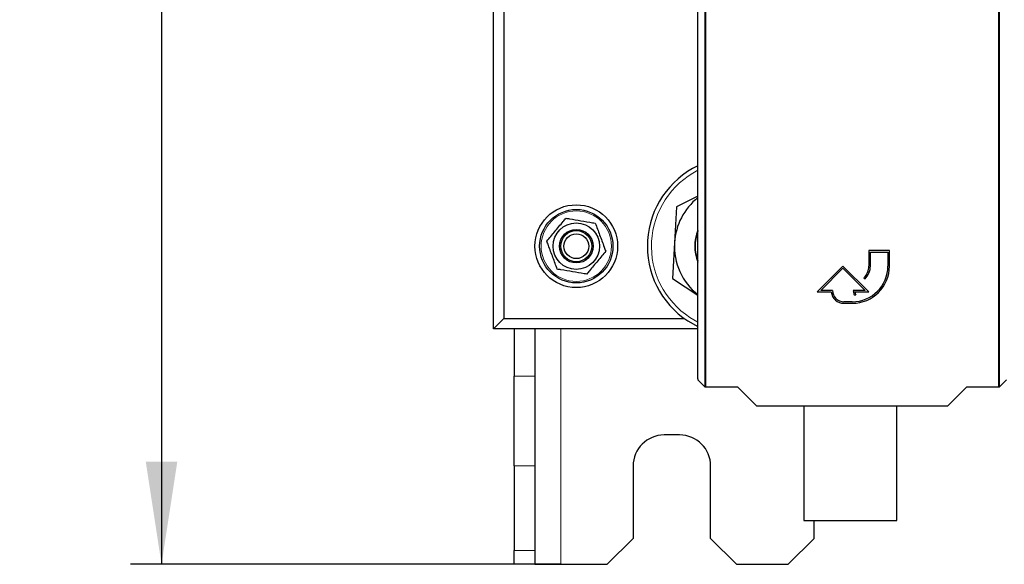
# Model space of a CAD drawing. Header units: millimetres. Extents: x 5 to 418, y 2 to 292.
# Tile 3 of 90: x 43 to 75, y 99 to 116. Entities that reach past the tile are written whole.
import ezdxf

# ---------------------------------------------------------------- set-up
doc = ezdxf.new("R2010")
doc.units = ezdxf.units.MM
doc.layers.add('SLD-0', color=7, linetype='Continuous')
doc.styles.add('SLDTEXTSTYLE0', font='TXT', dxfattribs={"width": 0.605})
doc.dimstyles.new('SLDDIMSTYLE1', dxfattribs={"dimtxt": 3.5, "dimasz": 3.302, "dimexe": 0, "dimexo": 0.0625, "dimgap": 0.875, "dimtad": 1, "dimlfac": 6, "dimrnd": 1e-09, "dimzin": 12, "dimdsep": 46, "dimtxsty": 'SLDTEXTSTYLE0', "dimsah": 1, "dimcen": 0.09, "dimadec": 0, "dimazin": 3, "dimtfac": 1, "dimtofl": 0, "dimtmove": 0, "dimatfit": 3, "dimfxl": 1, "dimfrac": 2, "dimtolj": 1, "dimtzin": 12, "dimarcsym": 0})

# ---------------------------------------------------------------- blocks, each defined once
blk = doc.blocks.new('_D_1')
at = {"layer": 'SLD-0', "color": 7}
for p, q in [((60.33, 260.307), (46.454, 260.307)), ((47.454, 260.307), (47.454, 98.64)), ((60.33, 98.64), (46.454, 98.64))]:
    blk.add_line(p, q, dxfattribs=at)
for points in [[(47.454, 260.307), (46.946, 257.005), (47.962, 257.005)], [(47.454, 98.64), (47.962, 101.942), (46.946, 101.942)]]:
    blk.add_solid(points, dxfattribs=at)
at = {"layer": 'SLD-0', "color": 7, "insert": (42.942, 175.463), "char_height": 3.5, "attachment_point": 1, "rotation": 90, "style": 'SLDTEXTSTYLE0'}
blk.add_mtext('970', dxfattribs=at)

msp = doc.modelspace()

# ---------------------------------------------------------------- linework, layer by layer
at = {"color": 7, "linetype": 'Continuous', "lineweight": 18}
for p, q in [((64.9791, 104.3546), (64.9791, 126.2659)), ((65.0124, 126.2659), (65.0124, 104.354)), ((74.4469, 104.354), (74.4469, 126.2659)), ((74.4803, 126.2659), (74.4803, 104.3546)), ((64.4959, 106.5937), (64.7513, 106.4458)), ((60.3297, 98.6404), (60.3297, 106.2237)), ((58.8297, 104.7026), (59.4964, 104.7026)), ((59.4964, 101.8158), (58.8297, 101.8158)), ((58.8297, 99.087), (59.4964, 99.087))]:
    msp.add_line(p, q, dxfattribs=at)
at = {"color": 7, "linetype": 'Continuous', "lineweight": 25}
for p, q in [((64.7513, 104.6152), (64.7513, 121.1902)), ((58.163, 106.2237), (58.163, 120.2237)), ((58.4964, 120.2237), (58.4964, 106.5571)), ((64.7513, 110.5018), (64.063, 110.1535)), ((64.063, 110.1535), (63.9994, 109.0006)), ((63.9994, 109.0006), (63.9358, 107.8476)), ((70.9297, 108.7491), (70.263, 108.7491)), ((70.263, 108.7491), (70.263, 108.2491)), ((70.313, 108.2491), (70.313, 108.6991)), ((70.313, 108.6991), (70.8797, 108.6991)), ((70.8797, 108.6991), (70.8797, 108.2491)), ((70.9297, 108.2491), (70.9297, 108.7491)), ((69.4297, 108.2491), (68.5964, 107.4157)), ((68.7171, 107.4657), (69.4297, 108.1784)), ((70.263, 107.4157), (69.4297, 108.2491)), ((69.4297, 108.1784), (70.1423, 107.4657)), ((63.9358, 107.8476), (64.7513, 107.3148)), ((70.1068, 107.872), (70.1422, 107.8366)), ((68.5964, 107.4157), (69.0494, 107.4157)), ((69.0964, 107.4657), (68.7171, 107.4657)), ((70.1423, 107.4657), (69.763, 107.4657)), ((69.7898, 107.3257), (69.8398, 107.3257)), ((69.8127, 107.4157), (70.263, 107.4157)), ((69.7297, 107.0991), (69.463, 107.0991)), ((69.463, 107.0491), (69.7297, 107.0491)), ((58.4964, 106.5571), (58.163, 106.2237)), ((58.4964, 106.5571), (64.3167, 106.5571)), ((64.4239, 106.4835), (64.7513, 106.299)), ((64.7513, 106.2237), (58.163, 106.2237)), ((58.8297, 106.2237), (58.8297, 104.7026)), ((59.4964, 106.2237), (59.4964, 104.7026)), ((58.8297, 101.8158), (58.8297, 104.7026)), ((59.4964, 104.7026), (59.4964, 101.8158)), ((64.7519, 104.5818), (64.9791, 104.3546)), ((74.4803, 104.3546), (74.7075, 104.5818)), ((65.0124, 104.354), (66.0332, 104.354)), ((66.0332, 104.354), (66.6439, 103.7433)), ((72.8154, 103.7433), (73.4262, 104.354)), ((73.4262, 104.354), (74.4469, 104.354)), ((66.6439, 103.7433), (72.8154, 103.7433)), ((68.163, 103.7433), (68.163, 100.0514)), ((71.163, 100.0514), (71.163, 103.7433)), ((64.163, 102.8071), (63.663, 102.8071)), ((58.8297, 101.8158), (58.8297, 99.087)), ((59.4964, 101.8158), (59.4964, 99.087)), ((62.663, 101.8071), (62.663, 99.4737)), ((65.163, 99.4737), (65.163, 101.8071)), ((68.163, 100.0514), (69.6262, 100.0514)), ((68.4964, 99.4737), (68.4964, 100.0514)), ((69.6262, 100.0514), (71.163, 100.0514)), ((61.8297, 98.6404), (62.663, 99.4737)), ((65.163, 99.4737), (65.9964, 98.6404)), ((67.663, 98.6404), (68.4964, 99.4737)), ((58.8297, 98.6404), (58.8297, 99.087)), ((59.4964, 99.087), (59.4964, 98.6404)), ((59.4964, 98.6404), (58.8297, 98.6404)), ((59.4964, 98.6404), (60.3297, 98.6404)), ((60.3297, 98.6404), (61.8297, 98.6404)), ((65.9964, 98.6404), (67.663, 98.6404))]:
    msp.add_line(p, q, dxfattribs=at)
for radius in [1.3333, 1.1833, 0.75, 0.5417, 0.5, 0.4]:
    msp.add_circle((60.8297, 108.8904), radius, dxfattribs=at)
at = {"color": 7, "linetype": 'Continuous', "lineweight": 18}
msp.add_circle((60.8297, 108.8904), 1.1352, dxfattribs=at)
at = {"color": 7, "linetype": 'Continuous', "lineweight": 25}
for centre, radius, start, end in [((65.9964, 108.8904), 2.875, 115.66168, 236.84238), ((65.9964, 108.8904), 2, 128.50029, 176.84238), ((65.9964, 108.8904), 1.3471, 157.55501, 202.44499), ((65.9964, 108.8904), 1.3333, 159.03158, 200.96842), ((65.9964, 108.8904), 2, 176.84238, 231.49971), ((69.7297, 108.2491), 1.2, 270, 360), ((69.7297, 108.2491), 1.15, 270, 360), ((69.7297, 108.2491), 0.5333, 315, 360), ((69.7297, 108.2491), 0.5833, 315, 360), ((69.463, 107.4657), 0.4167, 186.8921, 270), ((69.463, 107.4657), 0.3667, 180, 270), ((70.1423, 107.4657), 0.3793, 180, 201.66618), ((70.1423, 107.4657), 0.3333, 188.62693, 204.84083), ((63.663, 101.8071), 1, 90, 180), ((64.163, 101.8071), 1, 0, 90)]:
    msp.add_arc(centre, radius, start, end, dxfattribs=at)
at = {"color": 7, "linetype": 'Continuous', "lineweight": 18}
msp.add_arc((65.9964, 108.8904), 2.7434, 116.98963, 236.84238, dxfattribs=at)
at = {"color": 7, "linetype": 'Continuous', "lineweight": 25}
for centre, major_axis, start_param, end_param in [((64.7519, 104.6152), (0, 0.0333), 1.5707963, 3.1241394), ((65.0124, 104.3546), (0.0333, 0), 3.1590459, 4.712389), ((74.4469, 104.3546), (0.0333, 0), 4.712389, 6.265732)]:
    msp.add_ellipse(centre, major_axis=major_axis, ratio=0.0174551, start_param=start_param, end_param=end_param, dxfattribs=at)
for points, knots in [([(59.881, 109.0512), (59.9662, 109.1542), (60.1394, 109.3633), (60.3467, 109.6137), (60.4643, 109.7558), (60.4946, 109.7924)], [0, 0, 0, 0, 0.418553, 0.8501562, 1, 1, 1, 1]), ([(60.4946, 109.7924), (60.5339, 109.7858), (60.6939, 109.7586), (60.9837, 109.7095), (61.2622, 109.6623), (61.4148, 109.6364), (61.4433, 109.6316)], [0, 0, 0, 0, 0.1256357, 0.5116401, 0.9088287, 1, 1, 1, 1]), ([(61.4433, 109.6316), (61.4899, 109.5063), (61.5844, 109.2518), (61.6976, 108.947), (61.7619, 108.7741), (61.7784, 108.7295)], [0, 0, 0, 0, 0.418553, 0.8501562, 1, 1, 1, 1]), ([(60.216, 108.1492), (60.1695, 108.2745), (60.075, 108.529), (59.9617, 108.8338), (59.8975, 109.0067), (59.881, 109.0512)], [0, 0, 0, 0, 0.418553, 0.8501562, 1, 1, 1, 1]), ([(61.7784, 108.7295), (61.6932, 108.6266), (61.52, 108.4175), (61.3127, 108.167), (61.1951, 108.025), (61.1647, 107.9884)], [0, 0, 0, 0, 0.418553, 0.8501562, 1, 1, 1, 1]), ([(61.1647, 107.9884), (61.1362, 107.9932), (60.9871, 108.0185), (60.7088, 108.0657), (60.4188, 108.1148), (60.2553, 108.1425), (60.216, 108.1492)], [0, 0, 0, 0, 0.0911715, 0.4772726, 0.8743641, 1, 1, 1, 1])]:
    msp.add_open_spline(points, degree=3, knots=knots, dxfattribs=at)

# ---------------------------------------------------------------- dimensions: what is measured, and where the dimension line sits
at = {"layer": 'SLD-0', "color": 7}
dim = msp.add_linear_dim(base=(47.454, 98.6404), p1=(60.3297, 260.3071), p2=(60.3297, 98.6404), angle=90, dimstyle='SLDDIMSTYLE1', dxfattribs=at)
dim.commit()
dim.dimension.update_dxf_attribs({"geometry": '_D_1', "text_midpoint": (47.454, 179.4737), "dimtype": 160})

doc.saveas('drawing.dxf')
